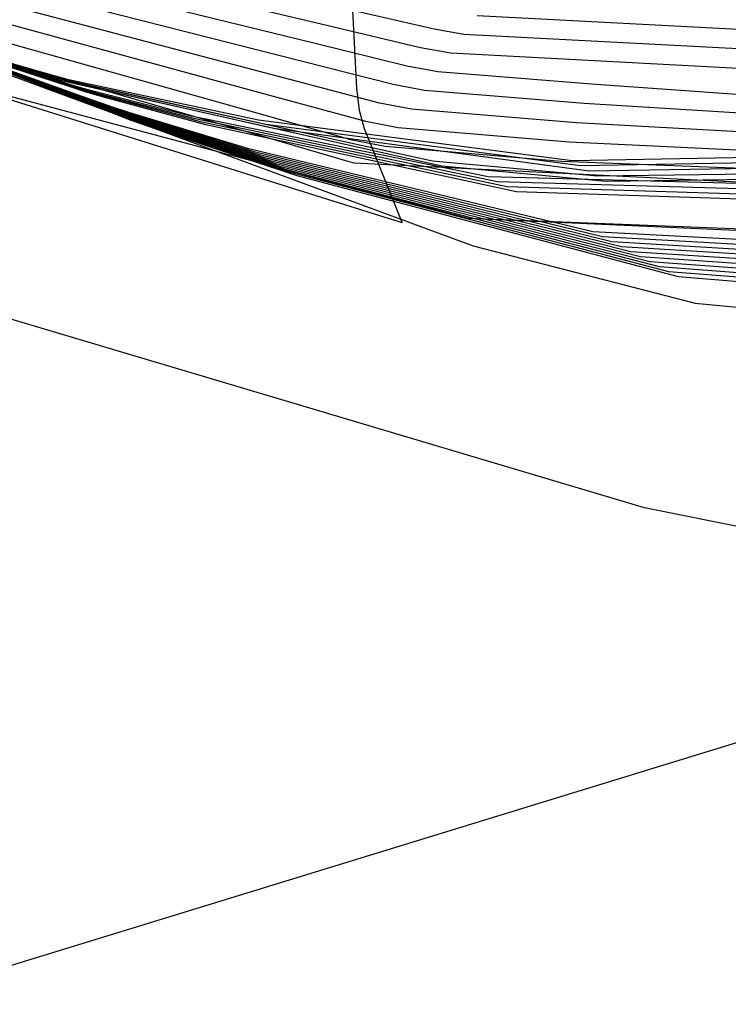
# Model space of a CAD drawing. Extents: x -3.57 to 3.57, y -2.08 to 2.06.
# Tile 100 of 219: x -0.88 to -0.75, y 0.05 to 0.23. Entities that reach past the tile are written whole.
import ezdxf

# ---------------------------------------------------------------- set-up
doc = ezdxf.new("R2010")
doc.units = 0

msp = doc.modelspace()

# ---------------------------------------------------------------- linework, layer by layer
at = {"layer": 'Layer 1', "color": 7, "linetype": 'CONTINUOUS'}
for p, q in [((-0.826107, 0.228683), (-0.958592, 0.260088)), ((-0.828434, 0.225416), (-0.959644, 0.257636)), ((-0.830762, 0.222152), (-0.960693, 0.255182)), ((-0.833089, 0.218884), (-0.961742, 0.252727)), ((-0.835417, 0.21562), (-0.962794, 0.250274)), ((-0.837744, 0.212353), (-0.963843, 0.247822)), ((-0.836706, 0.20809), (-0.960045, 0.243946)), ((-0.806734, 0.228052), (-0.823779, 0.23195)), ((-0.735702, 0.227187), (-0.798901, 0.230503)), ((-0.809224, 0.224681), (-0.826107, 0.228683)), ((-0.801297, 0.2271), (-0.806734, 0.228052)), ((-0.876918, 0.219813), (-0.900213, 0.22647)), ((-0.876492, 0.219544), (-0.900155, 0.226434)), ((-0.875729, 0.219031), (-0.900122, 0.226386)), ((-0.87607, 0.219276), (-0.900098, 0.226397)), ((-0.875305, 0.21876), (-0.900066, 0.22635)), ((-0.874801, 0.218467), (-0.899927, 0.226288)), ((-0.736621, 0.223685), (-0.801297, 0.2271)), ((-0.874379, 0.218198), (-0.899869, 0.226252)), ((-0.873954, 0.21793), (-0.899812, 0.226215)), ((-0.873532, 0.217661), (-0.899755, 0.226179)), ((-0.870146, 0.215503), (-0.899297, 0.225887)), ((-0.869721, 0.215234), (-0.899239, 0.225851)), ((-0.869299, 0.214966), (-0.899182, 0.225814)), ((-0.868877, 0.214697), (-0.899125, 0.225778)), ((-0.868451, 0.214429), (-0.899067, 0.225742)), ((-0.86803, 0.214157), (-0.89901, 0.225705)), ((-0.867608, 0.213888), (-0.898953, 0.225668)), ((-0.867182, 0.21362), (-0.898896, 0.225632)), ((-0.86676, 0.213348), (-0.898839, 0.225595)), ((-0.866331, 0.213079), (-0.898781, 0.225559)), ((-0.898264, 0.224833), (-0.799609, 0.188553)), ((-0.898264, 0.224833), (-0.799609, 0.188553)), ((-0.898264, 0.224833), (-0.799609, 0.188553)), ((-0.898264, 0.224833), (-0.799609, 0.188553)), ((-0.898264, 0.224833), (-0.799609, 0.188553)), ((-0.898264, 0.224833), (-0.799609, 0.188553)), ((-0.898264, 0.224833), (-0.799609, 0.188553)), ((-0.898264, 0.224833), (-0.799609, 0.188553)), ((-0.898264, 0.224833), (-0.799609, 0.188553)), ((-0.898264, 0.224833), (-0.799609, 0.188553)), ((-0.898264, 0.224833), (-0.799609, 0.188553)), ((-0.898264, 0.224833), (-0.799609, 0.188553)), ((-0.898264, 0.224833), (-0.799609, 0.188553)), ((-0.898264, 0.224833), (-0.799609, 0.188553)), ((-0.898264, 0.224833), (-0.799609, 0.188553)), ((-0.898264, 0.224833), (-0.799609, 0.188553)), ((-0.898264, 0.224833), (-0.799609, 0.188553)), ((-0.898264, 0.224833), (-0.799609, 0.188553)), ((-0.898264, 0.224833), (-0.799609, 0.188553)), ((-0.811715, 0.22131), (-0.828434, 0.225416)), ((-0.803694, 0.223697), (-0.809224, 0.224681)), ((-0.914875, 0.224019), (-0.80061, 0.193585)), ((-0.914875, 0.224019), (-0.80061, 0.193585)), ((-0.914875, 0.224019), (-0.80061, 0.193585)), ((-0.914875, 0.224019), (-0.80061, 0.193585)), ((-0.914875, 0.224019), (-0.80061, 0.193585)), ((-0.914875, 0.224019), (-0.80061, 0.193585)), ((-0.914875, 0.224019), (-0.80061, 0.193585)), ((-0.914875, 0.224019), (-0.80061, 0.193585)), ((-0.914875, 0.224019), (-0.80061, 0.193585)), ((-0.914875, 0.224019), (-0.80061, 0.193585)), ((-0.914875, 0.224019), (-0.80061, 0.193585)), ((-0.914875, 0.224019), (-0.80061, 0.193585)), ((-0.914875, 0.224019), (-0.80061, 0.193585)), ((-0.914875, 0.224019), (-0.80061, 0.193585)), ((-0.914875, 0.224019), (-0.80061, 0.193585)), ((-0.914875, 0.224019), (-0.80061, 0.193585)), ((-0.914875, 0.224019), (-0.80061, 0.193585)), ((-0.914854, 0.224013), (-0.800598, 0.193584)), ((-0.914854, 0.224013), (-0.800598, 0.193584)), ((-0.737544, 0.220178), (-0.803694, 0.223697)), ((-0.814205, 0.217943), (-0.830762, 0.222152)), ((-0.80609, 0.220293), (-0.811715, 0.22131)), ((-0.873834, 0.218931), (-0.876918, 0.219813)), ((-0.87336, 0.218632), (-0.876492, 0.219544)), ((-0.87289, 0.218333), (-0.87607, 0.219276)), ((-0.778012, 0.218005), (-0.80609, 0.220293)), ((-0.807033, 0.203986), (-0.875729, 0.219031)), ((-0.805312, 0.20308), (-0.875305, 0.21876)), ((-0.871475, 0.217431), (-0.874801, 0.218467)), ((-0.871005, 0.217132), (-0.874379, 0.218198)), ((-0.870531, 0.216833), (-0.873954, 0.21793)), ((-0.873529, 0.218844), (-0.873834, 0.218931)), ((-0.870061, 0.216534), (-0.873532, 0.217661)), ((-0.873457, 0.218824), (-0.873529, 0.218844)), ((-0.873443, 0.218819), (-0.873457, 0.218824)), ((-0.873441, 0.218819), (-0.873443, 0.218819)), ((-0.872857, 0.218683), (-0.873441, 0.218819)), ((-0.873441, 0.218819), (-0.873441, 0.218819)), ((-0.873441, 0.218819), (-0.873441, 0.218819)), ((-0.873441, 0.218819), (-0.873441, 0.218819)), ((-0.873441, 0.218819), (-0.873441, 0.218819)), ((-0.873441, 0.218819), (-0.873441, 0.218819)), ((-0.873441, 0.218819), (-0.873441, 0.218819)), ((-0.873441, 0.218819), (-0.873441, 0.218819)), ((-0.873441, 0.218819), (-0.873441, 0.218819)), ((-0.873441, 0.218819), (-0.873441, 0.218819)), ((-0.87305, 0.218542), (-0.87336, 0.218632)), ((-0.872977, 0.218521), (-0.87305, 0.218542)), ((-0.872962, 0.218516), (-0.872977, 0.218521)), ((-0.872961, 0.218516), (-0.872962, 0.218516)), ((-0.87296, 0.218516), (-0.872961, 0.218516)), ((-0.872961, 0.218516), (-0.872961, 0.218516)), ((-0.872961, 0.218516), (-0.872961, 0.218516)), ((-0.872961, 0.218516), (-0.872961, 0.218516)), ((-0.872961, 0.218516), (-0.872961, 0.218516)), ((-0.872961, 0.218516), (-0.872961, 0.218516)), ((-0.872961, 0.218516), (-0.872961, 0.218516)), ((-0.872961, 0.218516), (-0.872961, 0.218516)), ((-0.872961, 0.218516), (-0.872961, 0.218516)), ((-0.872357, 0.21837), (-0.87296, 0.218516)), ((-0.872575, 0.218239), (-0.87289, 0.218333)), ((-0.838816, 0.211435), (-0.872857, 0.218683)), ((-0.872501, 0.218218), (-0.872575, 0.218239)), ((-0.872486, 0.218213), (-0.872501, 0.218218)), ((-0.872485, 0.218213), (-0.872486, 0.218213)), ((-0.872484, 0.218213), (-0.872485, 0.218213)), ((-0.872484, 0.218212), (-0.872484, 0.218213)), ((-0.872484, 0.218213), (-0.872484, 0.218213)), ((-0.872484, 0.218213), (-0.872484, 0.218213)), ((-0.872484, 0.218213), (-0.872484, 0.218213)), ((-0.872484, 0.218213), (-0.872484, 0.218213)), ((-0.872484, 0.218213), (-0.872484, 0.218213)), ((-0.872484, 0.218213), (-0.872484, 0.218213)), ((-0.872484, 0.218213), (-0.872484, 0.218213)), ((-0.871861, 0.218057), (-0.872484, 0.218212)), ((-0.837437, 0.210697), (-0.872357, 0.21837)), ((-0.836061, 0.209958), (-0.871861, 0.218057)), ((-0.871146, 0.217329), (-0.871475, 0.217431)), ((-0.871069, 0.217305), (-0.871146, 0.217329)), ((-0.871053, 0.2173), (-0.871069, 0.217305)), ((-0.871052, 0.217299), (-0.871053, 0.2173)), ((-0.871051, 0.217299), (-0.871052, 0.217299)), ((-0.868483, 0.216614), (-0.871051, 0.217299)), ((-0.871051, 0.217299), (-0.871051, 0.217299)), ((-0.871051, 0.217299), (-0.871051, 0.217299)), ((-0.871051, 0.217299), (-0.871051, 0.217299)), ((-0.871051, 0.217299), (-0.871051, 0.217299)), ((-0.871051, 0.217299), (-0.871051, 0.217299)), ((-0.871051, 0.217299), (-0.871051, 0.217299)), ((-0.871051, 0.217299), (-0.871051, 0.217299)), ((-0.871051, 0.217299), (-0.871051, 0.217299)), ((-0.816695, 0.214572), (-0.833089, 0.218884)), ((-0.808487, 0.216893), (-0.814205, 0.217943)), ((-0.698805, 0.212439), (-0.778012, 0.218005)), ((-0.870671, 0.217026), (-0.871005, 0.217132)), ((-0.870593, 0.217002), (-0.870671, 0.217026)), ((-0.870577, 0.216997), (-0.870593, 0.217002)), ((-0.870575, 0.216996), (-0.870577, 0.216997)), ((-0.870574, 0.216996), (-0.870575, 0.216996)), ((-0.870575, 0.216996), (-0.870575, 0.216996)), ((-0.870575, 0.216996), (-0.870575, 0.216996)), ((-0.870575, 0.216996), (-0.870575, 0.216996)), ((-0.870575, 0.216996), (-0.870575, 0.216996)), ((-0.870575, 0.216996), (-0.870575, 0.216996)), ((-0.870575, 0.216996), (-0.870575, 0.216996)), ((-0.870575, 0.216996), (-0.870575, 0.216996)), ((-0.870575, 0.216996), (-0.870575, 0.216996)), ((-0.867935, 0.216276), (-0.870574, 0.216996)), ((-0.870192, 0.216724), (-0.870531, 0.216833)), ((-0.870113, 0.216699), (-0.870192, 0.216724)), ((-0.866287, 0.214128), (-0.870146, 0.215503)), ((-0.870096, 0.216694), (-0.870113, 0.216699)), ((-0.870095, 0.216693), (-0.870096, 0.216694)), ((-0.870094, 0.216693), (-0.870095, 0.216693)), ((-0.870095, 0.216693), (-0.870095, 0.216693)), ((-0.870095, 0.216693), (-0.870095, 0.216693)), ((-0.867382, 0.215938), (-0.870094, 0.216693)), ((-0.870094, 0.216693), (-0.870094, 0.216693)), ((-0.870094, 0.216693), (-0.870094, 0.216693)), ((-0.870094, 0.216693), (-0.870094, 0.216693)), ((-0.870094, 0.216693), (-0.870094, 0.216693)), ((-0.870094, 0.216693), (-0.870094, 0.216693)), ((-0.870094, 0.216693), (-0.870094, 0.216693)), ((-0.869717, 0.216422), (-0.870061, 0.216534)), ((-0.869636, 0.216396), (-0.869717, 0.216422)), ((-0.86962, 0.21639), (-0.869636, 0.216396)), ((-0.869619, 0.21639), (-0.86962, 0.21639)), ((-0.869618, 0.21639), (-0.869619, 0.21639)), ((-0.866834, 0.2156), (-0.869618, 0.21639)), ((-0.869618, 0.21639), (-0.869618, 0.21639)), ((-0.869618, 0.21639), (-0.869618, 0.21639)), ((-0.869618, 0.21639), (-0.869618, 0.21639)), ((-0.869618, 0.21639), (-0.869618, 0.21639)), ((-0.869618, 0.21639), (-0.869618, 0.21639)), ((-0.869618, 0.21639), (-0.869618, 0.21639)), ((-0.869618, 0.21639), (-0.869618, 0.21639)), ((-0.869618, 0.21639), (-0.869618, 0.21639)), ((-0.851358, 0.212271), (-0.868483, 0.216614)), ((-0.850379, 0.211724), (-0.867935, 0.216276)), ((-0.849398, 0.211179), (-0.867382, 0.215938)), ((-0.848418, 0.210633), (-0.866834, 0.2156)), ((-0.819185, 0.211205), (-0.835417, 0.21562)), ((-0.779378, 0.214492), (-0.808487, 0.216893)), ((-0.865813, 0.213829), (-0.869721, 0.215234)), ((-0.865343, 0.21353), (-0.869299, 0.214966)), ((-0.864873, 0.21323), (-0.868877, 0.214697)), ((-0.864399, 0.212931), (-0.868451, 0.214429)), ((-0.863929, 0.212628), (-0.86803, 0.214157)), ((-0.863458, 0.212329), (-0.867608, 0.213888)), ((-0.865905, 0.213992), (-0.866287, 0.214128)), ((-0.865816, 0.21396), (-0.865905, 0.213992)), ((-0.865798, 0.213954), (-0.865816, 0.21396)), ((-0.865426, 0.21369), (-0.865813, 0.213829)), ((-0.865796, 0.213953), (-0.865798, 0.213954)), ((-0.865795, 0.213953), (-0.865796, 0.213953)), ((-0.862434, 0.212885), (-0.865795, 0.213953)), ((-0.865795, 0.213953), (-0.865795, 0.213953)), ((-0.865795, 0.213953), (-0.865795, 0.213953)), ((-0.865795, 0.213953), (-0.865795, 0.213953)), ((-0.865795, 0.213953), (-0.865795, 0.213953)), ((-0.865795, 0.213953), (-0.865795, 0.213953)), ((-0.865795, 0.213953), (-0.865795, 0.213953)), ((-0.865795, 0.213953), (-0.865795, 0.213953)), ((-0.865795, 0.213953), (-0.865795, 0.213953)), ((-0.865336, 0.213657), (-0.865426, 0.21369)), ((-0.810883, 0.21349), (-0.816695, 0.214572)), ((-0.699388, 0.209498), (-0.779378, 0.214492)), ((-0.862984, 0.21203), (-0.867182, 0.21362)), ((-0.862514, 0.211726), (-0.86676, 0.213348)), ((-0.862036, 0.211427), (-0.866331, 0.213079)), ((-0.864951, 0.213387), (-0.865343, 0.21353)), ((-0.865317, 0.21365), (-0.865336, 0.213657)), ((-0.865316, 0.21365), (-0.865317, 0.21365)), ((-0.865315, 0.21365), (-0.865316, 0.21365)), ((-0.865314, 0.213649), (-0.865315, 0.21365)), ((-0.865315, 0.21365), (-0.865315, 0.21365)), ((-0.865315, 0.21365), (-0.865315, 0.21365)), ((-0.865315, 0.21365), (-0.865315, 0.21365)), ((-0.865315, 0.21365), (-0.865315, 0.21365)), ((-0.865315, 0.21365), (-0.865315, 0.21365)), ((-0.865315, 0.21365), (-0.865315, 0.21365)), ((-0.865315, 0.21365), (-0.865315, 0.21365)), ((-0.861882, 0.212547), (-0.865314, 0.213649)), ((-0.864859, 0.213354), (-0.864951, 0.213387)), ((-0.864476, 0.213085), (-0.864873, 0.21323)), ((-0.864841, 0.213347), (-0.864859, 0.213354)), ((-0.864839, 0.213347), (-0.864841, 0.213347)), ((-0.864839, 0.213346), (-0.864839, 0.213347)), ((-0.864839, 0.213347), (-0.864839, 0.213347)), ((-0.864838, 0.213346), (-0.864839, 0.213346)), ((-0.864839, 0.213346), (-0.864839, 0.213346)), ((-0.864839, 0.213346), (-0.864839, 0.213346)), ((-0.864839, 0.213346), (-0.864839, 0.213346)), ((-0.864839, 0.213346), (-0.864839, 0.213346)), ((-0.864839, 0.213346), (-0.864839, 0.213346)), ((-0.861333, 0.212209), (-0.864838, 0.213346)), ((-0.864838, 0.213346), (-0.864838, 0.213346)), ((-0.864383, 0.213051), (-0.864476, 0.213085)), ((-0.863997, 0.212783), (-0.864399, 0.212931)), ((-0.864365, 0.213044), (-0.864383, 0.213051)), ((-0.864363, 0.213044), (-0.864365, 0.213044)), ((-0.864362, 0.213043), (-0.864363, 0.213044)), ((-0.864361, 0.213043), (-0.864362, 0.213043)), ((-0.864362, 0.213043), (-0.864362, 0.213043)), ((-0.864362, 0.213043), (-0.864362, 0.213043)), ((-0.864362, 0.213043), (-0.864362, 0.213043)), ((-0.864362, 0.213043), (-0.864362, 0.213043)), ((-0.864362, 0.213043), (-0.864362, 0.213043)), ((-0.864362, 0.213043), (-0.864362, 0.213043)), ((-0.864362, 0.213043), (-0.864362, 0.213043)), ((-0.860784, 0.211871), (-0.864361, 0.213043)), ((-0.863903, 0.212748), (-0.863997, 0.212783)), ((-0.863522, 0.212477), (-0.863929, 0.212628)), ((-0.863884, 0.212741), (-0.863903, 0.212748)), ((-0.863882, 0.21274), (-0.863884, 0.212741)), ((-0.863881, 0.21274), (-0.863882, 0.21274)), ((-0.863882, 0.21274), (-0.863882, 0.21274)), ((-0.863882, 0.21274), (-0.863882, 0.21274)), ((-0.863882, 0.21274), (-0.863882, 0.21274)), ((-0.863882, 0.21274), (-0.863882, 0.21274)), ((-0.863882, 0.21274), (-0.863882, 0.21274)), ((-0.863882, 0.21274), (-0.863882, 0.21274)), ((-0.863882, 0.21274), (-0.863882, 0.21274)), ((-0.863882, 0.21274), (-0.863882, 0.21274)), ((-0.860232, 0.211533), (-0.863881, 0.21274)), ((-0.863427, 0.212441), (-0.863522, 0.212477)), ((-0.863047, 0.212174), (-0.863458, 0.212329)), ((-0.863408, 0.212434), (-0.863427, 0.212441)), ((-0.863406, 0.212433), (-0.863408, 0.212434)), ((-0.863405, 0.212433), (-0.863406, 0.212433)), ((-0.863406, 0.212433), (-0.863406, 0.212433)), ((-0.863406, 0.212433), (-0.863406, 0.212433)), ((-0.863406, 0.212433), (-0.863406, 0.212433)), ((-0.863406, 0.212433), (-0.863406, 0.212433)), ((-0.863406, 0.212433), (-0.863406, 0.212433)), ((-0.863406, 0.212433), (-0.863406, 0.212433)), ((-0.859684, 0.211191), (-0.863405, 0.212433)), ((-0.863405, 0.212433), (-0.863405, 0.212433)), ((-0.863405, 0.212433), (-0.863405, 0.212433)), ((-0.862951, 0.212138), (-0.863047, 0.212174)), ((-0.862568, 0.211872), (-0.862984, 0.21203)), ((-0.862932, 0.212131), (-0.862951, 0.212138)), ((-0.86293, 0.21213), (-0.862932, 0.212131)), ((-0.862929, 0.21213), (-0.86293, 0.21213)), ((-0.862928, 0.21213), (-0.862929, 0.21213)), ((-0.862929, 0.21213), (-0.862929, 0.21213)), ((-0.862929, 0.21213), (-0.862929, 0.21213)), ((-0.862929, 0.21213), (-0.862929, 0.21213)), ((-0.862929, 0.21213), (-0.862929, 0.21213)), ((-0.862929, 0.21213), (-0.862929, 0.21213)), ((-0.862929, 0.21213), (-0.862929, 0.21213)), ((-0.862929, 0.21213), (-0.862929, 0.21213)), ((-0.859135, 0.210853), (-0.862928, 0.21213)), ((-0.840576, 0.206257), (-0.862434, 0.212885)), ((-0.839595, 0.205712), (-0.861882, 0.212547)), ((-0.838615, 0.205164), (-0.861333, 0.212209)), ((-0.796892, 0.201153), (-0.851358, 0.212271)), ((-0.821676, 0.207834), (-0.837744, 0.212353)), ((-0.780746, 0.210974), (-0.810883, 0.21349)), ((-0.862471, 0.211835), (-0.862568, 0.211872)), ((-0.862093, 0.211566), (-0.862514, 0.211726)), ((-0.862451, 0.211828), (-0.862471, 0.211835)), ((-0.862449, 0.211827), (-0.862451, 0.211828)), ((-0.862448, 0.211827), (-0.862449, 0.211827)), ((-0.862449, 0.211827), (-0.862449, 0.211827)), ((-0.862449, 0.211827), (-0.862449, 0.211827)), ((-0.862449, 0.211827), (-0.862449, 0.211827)), ((-0.862449, 0.211827), (-0.862449, 0.211827)), ((-0.862449, 0.211827), (-0.862449, 0.211827)), ((-0.862449, 0.211827), (-0.862449, 0.211827)), ((-0.862449, 0.211827), (-0.862449, 0.211827)), ((-0.862449, 0.211827), (-0.862449, 0.211827)), ((-0.858583, 0.210515), (-0.862448, 0.211827)), ((-0.861995, 0.211528), (-0.862093, 0.211566)), ((-0.86161, 0.211264), (-0.862036, 0.211427)), ((-0.861975, 0.211521), (-0.861995, 0.211528)), ((-0.861973, 0.21152), (-0.861975, 0.211521)), ((-0.861972, 0.21152), (-0.861973, 0.21152)), ((-0.861973, 0.21152), (-0.861973, 0.21152)), ((-0.861972, 0.211519), (-0.861972, 0.21152)), ((-0.861972, 0.21152), (-0.861972, 0.21152)), ((-0.861972, 0.21152), (-0.861972, 0.21152)), ((-0.861972, 0.21152), (-0.861972, 0.21152)), ((-0.861972, 0.21152), (-0.861972, 0.21152)), ((-0.861972, 0.21152), (-0.861972, 0.21152)), ((-0.861972, 0.21152), (-0.861972, 0.21152)), ((-0.858034, 0.210173), (-0.861972, 0.211519)), ((-0.861511, 0.211225), (-0.86161, 0.211264)), ((-0.861491, 0.211218), (-0.861511, 0.211225)), ((-0.861489, 0.211217), (-0.861491, 0.211218)), ((-0.861488, 0.211217), (-0.861489, 0.211217)), ((-0.861488, 0.211216), (-0.861488, 0.211217)), ((-0.861488, 0.211217), (-0.861488, 0.211217)), ((-0.861488, 0.211217), (-0.861488, 0.211217)), ((-0.861488, 0.211217), (-0.861488, 0.211217)), ((-0.861488, 0.211217), (-0.861488, 0.211217)), ((-0.861488, 0.211217), (-0.861488, 0.211217)), ((-0.861488, 0.211217), (-0.861488, 0.211217)), ((-0.861487, 0.211216), (-0.861488, 0.211216)), ((-0.857478, 0.209835), (-0.861487, 0.211216)), ((-0.837636, 0.204619), (-0.860784, 0.211871)), ((-0.836654, 0.204073), (-0.860232, 0.211533)), ((-0.835675, 0.203524), (-0.859684, 0.211191)), ((-0.834695, 0.202979), (-0.859135, 0.210853)), ((-0.833714, 0.202433), (-0.858583, 0.210515)), ((-0.832735, 0.201884), (-0.858034, 0.210173)), ((-0.795156, 0.20024), (-0.850379, 0.211724)), ((-0.79342, 0.199326), (-0.849398, 0.211179)), ((-0.79168, 0.198413), (-0.848418, 0.210633)), ((-0.781557, 0.204038), (-0.838816, 0.211435)), ((-0.780003, 0.203105), (-0.837437, 0.210697)), ((-0.81328, 0.21009), (-0.819185, 0.211205)), ((-0.699971, 0.206553), (-0.780746, 0.210974)), ((-0.831747, 0.201336), (-0.857478, 0.209835)), ((-0.77845, 0.20217), (-0.836061, 0.209958)), ((-0.782113, 0.207458), (-0.81328, 0.21009)), ((-0.82285, 0.204062), (-0.836706, 0.20809)), ((-0.815676, 0.206687), (-0.821676, 0.207834)), ((-0.783479, 0.20394), (-0.815676, 0.206687)), ((-0.700555, 0.203612), (-0.782113, 0.207458)), ((-0.777779, 0.191114), (-0.840576, 0.206257)), ((-0.776039, 0.190204), (-0.839595, 0.205712)), ((-0.774303, 0.189291), (-0.838615, 0.205164)), ((-0.715015, 0.205344), (-0.781557, 0.204038)), ((-0.772567, 0.188377), (-0.837636, 0.204619)), ((-0.770831, 0.187464), (-0.836654, 0.204073)), ((-0.769091, 0.186555), (-0.835675, 0.203524)), ((-0.767355, 0.185641), (-0.834695, 0.202979)), ((-0.821585, 0.203695), (-0.82285, 0.204062)), ((-0.821327, 0.20362), (-0.821585, 0.203695)), ((-0.821303, 0.203612), (-0.821327, 0.20362)), ((-0.821297, 0.203611), (-0.821303, 0.203612)), ((-0.821296, 0.20361), (-0.821297, 0.203611)), ((-0.821295, 0.20361), (-0.821296, 0.20361)), ((-0.821295, 0.20361), (-0.821295, 0.20361)), ((-0.821295, 0.20361), (-0.821295, 0.20361)), ((-0.702244, 0.197739), (-0.821295, 0.20361)), ((-0.776896, 0.201235), (-0.807033, 0.203986)), ((-0.775342, 0.200302), (-0.805312, 0.20308)), ((-0.701138, 0.20067), (-0.783479, 0.20394)), ((-0.714593, 0.204277), (-0.780003, 0.203105)), ((-0.714171, 0.203209), (-0.77845, 0.20217)), ((-0.765615, 0.184728), (-0.833714, 0.202433)), ((-0.763879, 0.183818), (-0.832735, 0.201884)), ((-0.762131, 0.182901), (-0.831747, 0.201336)), ((-0.731559, 0.199349), (-0.796892, 0.201153)), ((-0.713749, 0.202145), (-0.776896, 0.201235)), ((-0.730731, 0.198329), (-0.795156, 0.20024)), ((-0.729906, 0.197308), (-0.79342, 0.199326)), ((-0.713327, 0.201078), (-0.775342, 0.200302)), ((-0.72908, 0.196289), (-0.79168, 0.198413)), ((-0.80061, 0.193585), (-0.732522, 0.190519)), ((-0.80061, 0.193585), (-0.732522, 0.190519)), ((-0.80061, 0.193585), (-0.732522, 0.190519)), ((-0.80061, 0.193585), (-0.732522, 0.190519)), ((-0.80061, 0.193585), (-0.732522, 0.190519)), ((-0.80061, 0.193585), (-0.732522, 0.190519)), ((-0.80061, 0.193585), (-0.732522, 0.190519)), ((-0.80061, 0.193585), (-0.732522, 0.190519)), ((-0.80061, 0.193585), (-0.732522, 0.190519)), ((-0.80061, 0.193585), (-0.732522, 0.190519)), ((-0.80061, 0.193585), (-0.732522, 0.190519)), ((-0.80061, 0.193585), (-0.732522, 0.190519)), ((-0.80061, 0.193585), (-0.732522, 0.190519)), ((-0.80061, 0.193585), (-0.732522, 0.190519)), ((-0.80061, 0.193585), (-0.732522, 0.190519)), ((-0.80061, 0.193585), (-0.732522, 0.190519)), ((-0.80061, 0.193585), (-0.732522, 0.190519)), ((-0.800598, 0.193584), (-0.732604, 0.190938)), ((-0.800598, 0.193584), (-0.73251, 0.190519)), ((-0.768371, 0.140778), (-0.935675, 0.190523)), ((-0.722473, 0.188132), (-0.777779, 0.191114)), ((-0.799609, 0.188553), (-0.759108, 0.178096)), ((-0.799609, 0.188553), (-0.759108, 0.178096)), ((-0.799609, 0.188553), (-0.759108, 0.178096)), ((-0.799609, 0.188553), (-0.759108, 0.178096)), ((-0.799609, 0.188553), (-0.759108, 0.178096)), ((-0.799609, 0.188553), (-0.759108, 0.178096)), ((-0.799609, 0.188553), (-0.759108, 0.178096)), ((-0.799609, 0.188553), (-0.759108, 0.178096)), ((-0.799609, 0.188553), (-0.759108, 0.178096)), ((-0.799609, 0.188553), (-0.759108, 0.178096)), ((-0.799609, 0.188553), (-0.759108, 0.178096)), ((-0.799609, 0.188553), (-0.759108, 0.178096)), ((-0.799609, 0.188553), (-0.759108, 0.178096)), ((-0.799609, 0.188553), (-0.759108, 0.178096)), ((-0.799609, 0.188553), (-0.759108, 0.178096)), ((-0.799609, 0.188553), (-0.759108, 0.178096)), ((-0.799609, 0.188553), (-0.759108, 0.178096)), ((-0.799609, 0.188553), (-0.759108, 0.178096)), ((-0.799609, 0.188553), (-0.759108, 0.178096)), ((-0.721648, 0.187112), (-0.776039, 0.190204)), ((-0.720823, 0.186091), (-0.774303, 0.189291)), ((-0.719998, 0.185073), (-0.772567, 0.188377)), ((-0.719171, 0.184054), (-0.770831, 0.187464)), ((-0.718345, 0.183034), (-0.769091, 0.186555)), ((-0.71752, 0.182014), (-0.767355, 0.185641)), ((-0.716694, 0.180995), (-0.765615, 0.184728)), ((-0.715867, 0.179975), (-0.763879, 0.183818)), ((-0.715039, 0.17895), (-0.762131, 0.182901)), ((-0.759108, 0.178096), (-0.743126, 0.176539)), ((-0.759108, 0.178096), (-0.743126, 0.176539)), ((-0.759108, 0.178096), (-0.743126, 0.176539)), ((-0.759108, 0.178096), (-0.743126, 0.176539)), ((-0.759108, 0.178096), (-0.743126, 0.176539)), ((-0.759108, 0.178096), (-0.743126, 0.176539)), ((-0.759108, 0.178096), (-0.743126, 0.176539)), ((-0.759108, 0.178096), (-0.743126, 0.176539)), ((-0.759108, 0.178096), (-0.743126, 0.176539)), ((-0.759108, 0.178096), (-0.743126, 0.176539)), ((-0.759108, 0.178096), (-0.743126, 0.176539)), ((-0.759108, 0.178096), (-0.743126, 0.176539)), ((-0.759108, 0.178096), (-0.743126, 0.176539)), ((-0.759108, 0.178096), (-0.743126, 0.176539)), ((-0.759108, 0.178096), (-0.743126, 0.176539)), ((-0.759108, 0.178096), (-0.743126, 0.176539)), ((-0.759108, 0.178096), (-0.743126, 0.176539)), ((-0.759108, 0.178096), (-0.743126, 0.176539)), ((-0.759108, 0.178096), (-0.743126, 0.176539)), ((-0.741194, 0.1353), (-0.768371, 0.140778))]:
    msp.add_line(p, q, dxfattribs=at)
at = {"layer": 'Layer 1', "color": 8, "linetype": 'CONTINUOUS'}
for p, q in [((-0.8225, 0.248026), (-0.8209, 0.217274)), ((-0.839708, 0.201233), (-0.91216, 0.223915)), ((-0.8209, 0.217274), (-0.820417, 0.213267)), ((-0.820417, 0.213267), (-0.819487, 0.209961)), ((-0.819487, 0.209961), (-0.812642, 0.192831)), ((-0.815836, 0.193759), (-0.839708, 0.201233)), ((-0.813334, 0.192976), (-0.815836, 0.193759)), ((-0.812742, 0.192791), (-0.813334, 0.192976)), ((-0.812621, 0.192753), (-0.812742, 0.192791)), ((-0.812642, 0.192831), (-0.812612, 0.192762)), ((-0.81261, 0.192749), (-0.812621, 0.192753)), ((-0.812612, 0.192762), (-0.812607, 0.192749)), ((-0.812607, 0.192748), (-0.81261, 0.192749)), ((-0.812607, 0.192749), (-0.812606, 0.192748)), ((-0.812606, 0.192748), (-0.812607, 0.192748)), ((-0.812607, 0.192748), (-0.812607, 0.192748)), ((-0.812606, 0.192748), (-0.812606, 0.192748)), ((-0.812606, 0.192748), (-0.812606, 0.192748)), ((-0.812606, 0.192748), (-0.812606, 0.192748)), ((-0.812606, 0.192748), (-0.812606, 0.192748)), ((-0.812606, 0.192748), (-0.812606, 0.192748)), ((-0.90716, 0.050218), (-0.627943, 0.135843))]:
    msp.add_line(p, q, dxfattribs=at)

doc.saveas('drawing.dxf')
